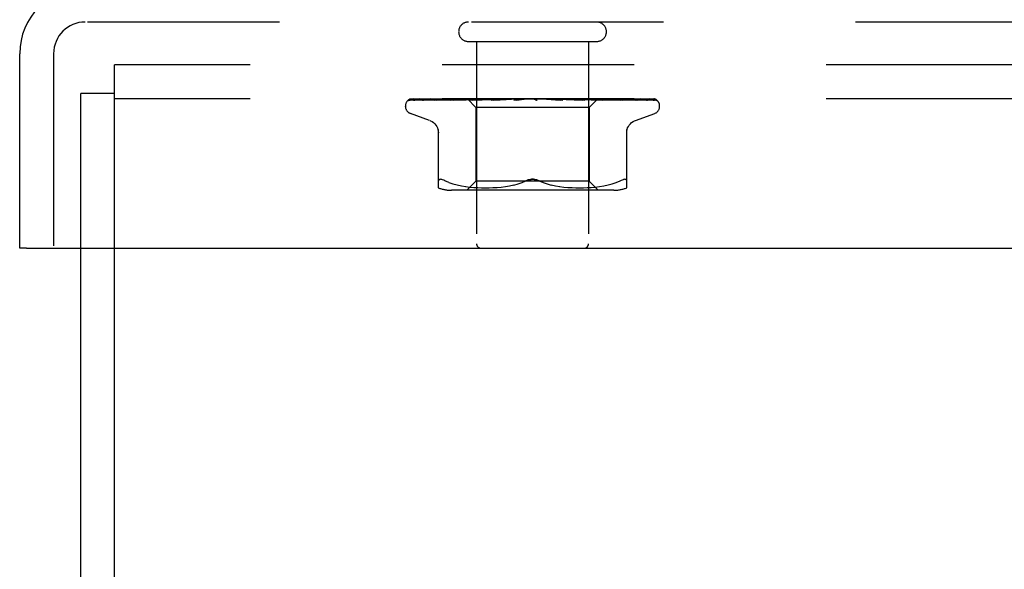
# Model space of a CAD drawing. Header units: inches. Extents: x 0 to 77.3, y 0 to 50.
# Tile 39 of 51: x 55.1 to 57.3, y 44.2 to 45.5. Entities that reach past the tile are written whole.
import ezdxf

# ---------------------------------------------------------------- set-up
doc = ezdxf.new("R2010")
doc.units = ezdxf.units.IN
doc.header["$LTSCALE"] = 4.25
doc.header["$MEASUREMENT"] = 0
doc.linetypes.add('HIDDEN', pattern=[0.2, 0.1, -0.1])
doc.layers.get('0').update_dxf_attribs({"linetype": 'CONTINUOUS'})
doc.layers.add('DEFAULT_2', color=8, linetype='HIDDEN')
doc.layers.add('FRONT_COVER', color=7, linetype='CONTINUOUS')

msp = doc.modelspace()

# ---------------------------------------------------------------- linework, layer by layer
at = {"color": 3, "linetype": 'Continuous'}
for p, q in [((55.237798, 39.417909), (55.237798, 44.949909)), ((55.312798, 39.354909), (55.312798, 44.949909))]:
    msp.add_line(p, q, dxfattribs=at)
at = {"layer": 'DEFAULT_2', "color": 8, "linetype": 'HIDDEN'}
for p, q in [((55.312798, 44.949909), (55.312798, 45.354909)), ((75.162798, 45.354909), (55.312798, 45.354909)), ((55.237798, 44.949909), (55.237798, 45.291909)), ((55.312798, 45.291909), (55.237798, 45.291909)), ((75.162798, 45.279909), (55.312798, 45.279909))]:
    msp.add_line(p, q, dxfattribs=at)
at = {"layer": 'FRONT_COVER', "color": 8, "linetype": 'HIDDEN'}
for p, q in [((75.227798, 45.449909), (55.247798, 45.449909)), ((56.095798, 45.406909), (56.379798, 45.406909)), ((56.113798, 45.406909), (56.113798, 44.959909)), ((56.361798, 45.406909), (56.361798, 44.959909)), ((55.177798, 45.379909), (55.177798, 44.949909)), ((55.956547, 45.263412), (55.956547, 45.264242)), ((55.966166, 45.277266), (56.012324, 45.277941)), ((55.966765, 45.277266), (56.034847, 45.278266)), ((55.96759, 45.279909), (56.242138, 45.279909)), ((55.975392, 45.277266), (56.041903, 45.278266)), ((55.977167, 45.277266), (56.063316, 45.278575)), ((55.996996, 45.277266), (56.057422, 45.278267)), ((56.012707, 45.277941), (56.076913, 45.278868)), ((56.021553, 45.277261), (56.021647, 45.277267)), ((56.021643, 45.277266), (56.076769, 45.278267)), ((56.025539, 45.277266), (56.061197, 45.277941)), ((56.035132, 45.278266), (56.094958, 45.279123)), ((56.057002, 45.277267), (56.1178, 45.278576)), ((56.057137, 45.277276), (56.057007, 45.277267)), ((56.057422, 45.278267), (56.110426, 45.279123)), ((56.061197, 45.277941), (56.095295, 45.278576)), ((56.061769, 45.277267), (56.0912, 45.277942)), ((56.062732, 45.278575), (56.100075, 45.279123)), ((56.063316, 45.278575), (56.100228, 45.279123)), ((56.082788, 45.279909), (56.076496, 45.279297)), ((56.076769, 45.278267), (56.124901, 45.279123)), ((56.077032, 45.278868), (56.095009, 45.279123)), ((56.0912, 45.277942), (56.11937, 45.278576)), ((56.093546, 45.279909), (56.112548, 45.260908)), ((56.09501, 45.279122), (56.094934, 45.279146)), ((56.094958, 45.279122), (56.094985, 45.279146)), ((56.095295, 45.278576), (56.125237, 45.279123)), ((56.098919, 45.277268), (56.165956, 45.279124)), ((56.099174, 45.277284), (56.098923, 45.277268)), ((56.107159, 45.278052), (56.09918, 45.277285)), ((56.100228, 45.279122), (56.100046, 45.279146)), ((56.100075, 45.279122), (56.100198, 45.279146)), ((56.104388, 45.277268), (56.126528, 45.277943)), ((56.116166, 45.278899), (56.107159, 45.278052)), ((56.110427, 45.279122), (56.110137, 45.279146)), ((56.110178, 45.279122), (56.110384, 45.279146)), ((56.112548, 45.260908), (56.112548, 45.097885)), ((56.363048, 45.260908), (56.112548, 45.260908)), ((56.127257, 45.279909), (56.116166, 45.278899)), ((56.1178, 45.278576), (56.143717, 45.279123)), ((56.11898, 45.279909), (56.124842, 45.279146)), ((56.11937, 45.278576), (56.144131, 45.279123)), ((56.125238, 45.279122), (56.124842, 45.279146)), ((56.124901, 45.279122), (56.125175, 45.279146)), ((56.130293, 45.279909), (56.125175, 45.279146)), ((56.126528, 45.277943), (56.147753, 45.278578)), ((56.136608, 45.279909), (56.14363, 45.279146)), ((56.144131, 45.279123), (56.14363, 45.279146)), ((56.143717, 45.279124), (56.144036, 45.279146)), ((56.150439, 45.279909), (56.144036, 45.279146)), ((56.146169, 45.277288), (56.145904, 45.277271)), ((56.145909, 45.277271), (56.190843, 45.279127)), ((56.146197, 45.27729), (56.158687, 45.278411)), ((56.147753, 45.278578), (56.166434, 45.279124)), ((56.151901, 45.277273), (56.165946, 45.277947)), ((56.157892, 45.279909), (56.165821, 45.279146)), ((56.158687, 45.278411), (56.170481, 45.279453)), ((56.166062, 45.279128), (56.165821, 45.279146)), ((56.165946, 45.277947), (56.179455, 45.278582)), ((56.165957, 45.279124), (56.166286, 45.279146)), ((56.166434, 45.279125), (56.166062, 45.279128)), ((56.173742, 45.279909), (56.166286, 45.279146)), ((56.170481, 45.279453), (56.17571, 45.279909)), ((56.179455, 45.278582), (56.191381, 45.279128)), ((56.182065, 45.279909), (56.190613, 45.279146)), ((56.190843, 45.279127), (56.191121, 45.279146)), ((56.19936, 45.279909), (56.191121, 45.279146)), ((56.19643, 45.27729), (56.226367, 45.279909)), ((56.2029, 45.277315), (56.208299, 45.277983)), ((56.208252, 45.279909), (56.217111, 45.279146)), ((56.208299, 45.277983), (56.213586, 45.278615)), ((56.213586, 45.278615), (56.218328, 45.27916)), ((56.235507, 45.279909), (56.244356, 45.279146)), ((56.241326, 45.279909), (56.241702, 45.279715)), ((56.243127, 45.279126), (56.243007, 45.279235)), ((56.243211, 45.279049), (56.243127, 45.279126)), ((56.243259, 45.279007), (56.243211, 45.279049)), ((56.243373, 45.278908), (56.243313, 45.27896)), ((56.244077, 45.27837), (56.244092, 45.278359)), ((56.253788, 45.279909), (56.244893, 45.279146)), ((56.247993, 45.279909), (56.507834, 45.279909)), ((56.262845, 45.279909), (56.271365, 45.279146)), ((56.270982, 45.279135), (56.27935, 45.278589)), ((56.271561, 45.279131), (56.271365, 45.279146)), ((56.271561, 45.279131), (56.304783, 45.277275)), ((56.28063, 45.279909), (56.271887, 45.279146)), ((56.304584, 45.27729), (56.274724, 45.279909)), ((56.27935, 45.278589), (56.288797, 45.277954)), ((56.288797, 45.277954), (56.29858, 45.277281)), ((56.289277, 45.279909), (56.29716, 45.279146)), ((56.296968, 45.279125), (56.297649, 45.279146)), ((56.296968, 45.279126), (56.312342, 45.278579)), ((56.297475, 45.279125), (56.29716, 45.279146)), ((56.297476, 45.279125), (56.353716, 45.277269)), ((56.305925, 45.279909), (56.297649, 45.279146)), ((56.304793, 45.277275), (56.304593, 45.277289)), ((56.312342, 45.278579), (56.329788, 45.277944)), ((56.313849, 45.279909), (56.32081, 45.279146)), ((56.320692, 45.279123), (56.321247, 45.279146)), ((56.320692, 45.279124), (56.342512, 45.278577)), ((56.321139, 45.279123), (56.32081, 45.279146)), ((56.321139, 45.279124), (56.37061, 45.277942)), ((56.328757, 45.279909), (56.321247, 45.279146)), ((56.331375, 45.279302), (56.324507, 45.279909)), ((56.329788, 45.277944), (56.347964, 45.27727)), ((56.340446, 45.278484), (56.331375, 45.279302)), ((56.335672, 45.279909), (56.341459, 45.279146)), ((56.353437, 45.277287), (56.340446, 45.278484)), ((56.341382, 45.279123), (56.34183, 45.279146)), ((56.341382, 45.279123), (56.368858, 45.278576)), ((56.341758, 45.279123), (56.341459, 45.279146)), ((56.348302, 45.279909), (56.34183, 45.279146)), ((56.342512, 45.278577), (56.367322, 45.277942)), ((56.353725, 45.277269), (56.353442, 45.277286)), ((56.353958, 45.279909), (56.356221, 45.279526)), ((56.356221, 45.279526), (56.358362, 45.279146)), ((56.35831, 45.279122), (56.358652, 45.279146)), ((56.35831, 45.279123), (56.408345, 45.278267)), ((56.358604, 45.279122), (56.358362, 45.279146)), ((56.361304, 45.279526), (56.358652, 45.279146)), ((56.363852, 45.279909), (56.361304, 45.279526)), ((56.381289, 45.279149), (56.363048, 45.260908)), ((56.363048, 45.260908), (56.363048, 45.097885)), ((56.367322, 45.277942), (56.393225, 45.277267)), ((56.368858, 45.278576), (56.400133, 45.277941)), ((56.37061, 45.277942), (56.398365, 45.277267)), ((56.370871, 45.279122), (56.371107, 45.279146)), ((56.371073, 45.279122), (56.370907, 45.279146)), ((56.371073, 45.279123), (56.42748, 45.278266)), ((56.377711, 45.2793), (56.371173, 45.279909)), ((56.386198, 45.27848), (56.377711, 45.2793)), ((56.378614, 45.279122), (56.378743, 45.279146)), ((56.378615, 45.279123), (56.43756, 45.278266)), ((56.378717, 45.279122), (56.378641, 45.279146)), ((56.38201, 45.279909), (56.381262, 45.279122)), ((56.381262, 45.279122), (56.381268, 45.279128)), ((56.381262, 45.279123), (56.464105, 45.277941)), ((56.381268, 45.279128), (56.381285, 45.279146)), ((56.398361, 45.277268), (56.398158, 45.277281)), ((56.400133, 45.277941), (56.432827, 45.277267)), ((56.408345, 45.278267), (56.465359, 45.277266)), ((56.42748, 45.278266), (56.491997, 45.277266)), ((56.437131, 45.277271), (56.430492, 45.278041)), ((56.437173, 45.277267), (56.43714, 45.27727)), ((56.43756, 45.278266), (56.504839, 45.277266)), ((56.46536, 45.277267), (56.46559, 45.277249)), ((56.468762, 45.277267), (56.468873, 45.277262)), ((56.468873, 45.277262), (56.469018, 45.277248)), ((56.514533, 45.275591), (56.514478, 45.275644)), ((56.519048, 45.263412), (56.519048, 45.264242)), ((56.009806, 45.232358), (55.967514, 45.247751)), ((56.465789, 45.232358), (56.508081, 45.247751)), ((56.029464, 45.083401), (56.029464, 45.212623)), ((56.446131, 45.083401), (56.446131, 45.212623)), ((56.029651, 45.100083), (56.029464, 45.09882)), ((56.05251, 45.095215), (56.044047, 45.09882)), ((56.05248, 45.095224), (56.061369, 45.092149)), ((56.061321, 45.092164), (56.070727, 45.08964)), ((56.070675, 45.089653), (56.080283, 45.087638)), ((56.080232, 45.087647), (56.089819, 45.086126)), ((56.089769, 45.086133), (56.099188, 45.085023)), ((56.112547, 45.097885), (56.092548, 45.077885)), ((56.237798, 45.097885), (56.112548, 45.097885)), ((56.159163, 45.084263), (56.168455, 45.085061)), ((56.168275, 45.085043), (56.177769, 45.086169)), ((56.177615, 45.086148), (56.18716, 45.087671)), ((56.18704, 45.087649), (56.19654, 45.089634)), ((56.196457, 45.089615), (56.205764, 45.09211)), ((56.205716, 45.092096), (56.214633, 45.095181)), ((56.214612, 45.095173), (56.223214, 45.09882)), ((56.363048, 45.097885), (56.237798, 45.097885)), ((56.260983, 45.095173), (56.252381, 45.09882)), ((56.269831, 45.09211), (56.279138, 45.089615)), ((56.279055, 45.089634), (56.288555, 45.087649)), ((56.288435, 45.087671), (56.29798, 45.086148)), ((56.297826, 45.086169), (56.30732, 45.085043)), ((56.30714, 45.085061), (56.316432, 45.084263)), ((56.363048, 45.097885), (56.383047, 45.077885)), ((56.376407, 45.085023), (56.385826, 45.086133)), ((56.385776, 45.086126), (56.395363, 45.087647)), ((56.395312, 45.087638), (56.40492, 45.089653)), ((56.404868, 45.08964), (56.414274, 45.092164)), ((56.414226, 45.092149), (56.423115, 45.095224)), ((56.423085, 45.095215), (56.431548, 45.09882)), ((56.41739, 45.077885), (56.058205, 45.077885)), ((56.099133, 45.085028), (56.108115, 45.084258)), ((56.108033, 45.084264), (56.116766, 45.083775)), ((56.116651, 45.08378), (56.125147, 45.083489)), ((56.125003, 45.083492), (56.133458, 45.083406)), ((56.133288, 45.083406), (56.141884, 45.083486)), ((56.141695, 45.083482), (56.150472, 45.083773)), ((56.150273, 45.083765), (56.159358, 45.084277)), ((56.316237, 45.084277), (56.325322, 45.083765)), ((56.325123, 45.083773), (56.3339, 45.083482)), ((56.333711, 45.083486), (56.342307, 45.083406)), ((56.342137, 45.083406), (56.350592, 45.083492)), ((56.350448, 45.083489), (56.358944, 45.08378)), ((56.358829, 45.083775), (56.367562, 45.084264)), ((56.36748, 45.084258), (56.376462, 45.085028))]:
    msp.add_line(p, q, dxfattribs=at)
at = {"layer": 'FRONT_COVER', "color": 3, "linetype": 'Continuous'}
for p, q in [((55.102798, 44.949909), (55.102798, 45.379909)), ((55.117798, 44.949909), (75.357798, 44.949909))]:
    msp.add_line(p, q, dxfattribs=at)
at = {"layer": 'FRONT_COVER', "color": 7, "linetype": 'Continuous'}
msp.add_line((55.117798, 44.949909), (55.102798, 44.949909), dxfattribs=at)
at = {"layer": 'FRONT_COVER', "color": 8, "linetype": 'HIDDEN'}
for points in [[(55.96344, 45.276575), (55.963772, 45.276739), (55.964293, 45.276944), (55.964887, 45.277113), (55.965529, 45.277224), (55.96617, 45.277267)], [(55.973242, 45.279909), (55.971618, 45.279529), (55.969986, 45.279093), (55.968448, 45.278628), (55.966996, 45.278134), (55.96562, 45.277602), (55.964322, 45.277022), (55.963446, 45.276578)], [(55.963936, 45.276509), (55.963901, 45.276484), (55.963844, 45.276443), (55.963887, 45.276471), (55.964039, 45.276562), (55.964312, 45.276704), (55.964693, 45.276868), (55.965173, 45.27703), (55.965728, 45.277163), (55.966329, 45.277245), (55.966768, 45.277267)], [(55.970025, 45.279909), (55.969803, 45.279829), (55.969129, 45.279567), (55.968484, 45.279287), (55.967871, 45.278995), (55.967289, 45.278693), (55.966742, 45.278388), (55.96623, 45.278084), (55.965753, 45.277784), (55.965316, 45.277496), (55.96492, 45.277223), (55.964572, 45.276975), (55.963936, 45.276509)], [(55.967584, 45.279909), (55.966616, 45.279539), (55.965744, 45.279143), (55.965608, 45.279074)], [(55.97427, 45.277123), (55.974478, 45.27717), (55.974961, 45.277242), (55.975397, 45.277267)], [(55.988157, 45.279909), (55.98643, 45.279629), (55.984143, 45.27923), (55.98192, 45.278812), (55.979766, 45.278379), (55.977677, 45.277929), (55.975661, 45.277463), (55.974275, 45.277122)], [(55.97598, 45.277138), (55.97591, 45.277102), (55.975768, 45.27703), (55.97574, 45.277017), (55.975837, 45.277054), (55.976071, 45.277125), (55.976433, 45.277202), (55.976905, 45.277256), (55.977167, 45.277267)], [(55.976476, 45.277409), (55.976148, 45.277229), (55.97598, 45.277138)], [(55.981733, 45.279909), (55.981479, 45.27982), (55.9808, 45.279564), (55.980146, 45.279292), (55.97952, 45.27901), (55.978923, 45.278723), (55.978356, 45.278436), (55.977823, 45.278154), (55.977326, 45.277883), (55.976476, 45.277409)], [(55.993651, 45.277227), (55.99386, 45.277254), (55.994114, 45.277267)], [(56.011975, 45.279909), (56.010033, 45.279663), (56.007099, 45.279272), (56.004186, 45.278864), (56.001303, 45.278442), (55.99845, 45.278006), (55.995632, 45.277555), (55.993658, 45.277227)], [(55.994109, 45.277266), (56.075433, 45.278575), (56.093935, 45.278868)], [(55.996623, 45.277259), (55.996546, 45.277232), (55.996488, 45.277213), (55.996557, 45.277228), (55.996762, 45.277255), (55.996994, 45.277267)], [(55.99792, 45.277843), (55.997434, 45.277612), (55.997032, 45.277428), (55.99673, 45.277301), (55.996623, 45.277259)], [(56.002622, 45.279909), (56.002106, 45.279725), (56.001294, 45.279408), (56.000521, 45.279077), (55.999789, 45.278744), (55.999107, 45.27842), (55.99792, 45.277843)], [(56.043896, 45.279909), (56.041733, 45.279677), (56.038235, 45.279289), (56.034714, 45.278885), (56.031179, 45.278466), (56.027634, 45.278033), (56.024081, 45.277587), (56.021562, 45.277262)], [(56.025766, 45.277329), (56.025615, 45.27729), (56.025488, 45.277266), (56.025514, 45.277266), (56.025537, 45.277267)], [(56.031936, 45.279909), (56.031289, 45.27967), (56.030412, 45.279316), (56.029585, 45.278957), (56.02882, 45.27861), (56.028105, 45.278282), (56.027441, 45.277982), (56.02684, 45.277722), (56.026311, 45.277511), (56.025894, 45.277367), (56.025766, 45.277329)], [(56.076496, 45.279297), (56.072484, 45.278894), (56.068417, 45.278477), (56.064296, 45.278046), (56.060127, 45.277601), (56.057146, 45.277277)], [(56.065152, 45.278409), (56.064467, 45.278106), (56.063822, 45.277837), (56.063224, 45.277612), (56.062701, 45.277443), (56.062273, 45.277335), (56.061958, 45.277283), (56.061766, 45.277268)], [(56.068612, 45.279909), (56.068156, 45.279734), (56.067367, 45.279407), (56.066602, 45.279069), (56.065152, 45.278409)], [(56.093619, 45.279909), (56.093898, 45.279717), (56.094211, 45.279526), (56.094556, 45.279335), (56.094934, 45.279146)], [(56.093921, 45.279909), (56.094235, 45.279636), (56.094495, 45.27942), (56.094704, 45.27926), (56.094856, 45.27916), (56.09495, 45.279123), (56.094958, 45.279122)], [(56.094555, 45.279909), (56.094762, 45.279636), (56.094912, 45.27942), (56.095004, 45.27926), (56.095039, 45.27916), (56.095016, 45.279123), (56.09501, 45.279122)], [(56.095359, 45.279909), (56.095215, 45.279717), (56.095104, 45.279526), (56.095028, 45.279335), (56.094985, 45.279146)], [(56.09709, 45.279909), (56.097783, 45.279717), (56.098506, 45.279526), (56.099261, 45.279335), (56.100046, 45.279146)], [(56.098486, 45.279909), (56.098896, 45.279636), (56.099258, 45.27942), (56.099575, 45.27926), (56.09984, 45.27916), (56.100047, 45.279123), (56.100075, 45.279122)], [(56.102246, 45.279909), (56.101684, 45.279717), (56.101155, 45.279526), (56.10066, 45.279335), (56.100198, 45.279146)], [(56.100367, 45.279909), (56.100459, 45.279636), (56.100492, 45.27942), (56.100466, 45.27926), (56.100382, 45.27916), (56.100228, 45.279122)], [(56.109747, 45.279209), (56.108266, 45.278501), (56.107536, 45.278169), (56.106817, 45.27787), (56.106135, 45.277623), (56.105505, 45.277439), (56.104956, 45.277326), (56.104507, 45.277275), (56.104379, 45.277269)], [(56.105647, 45.279909), (56.106728, 45.279717), (56.107837, 45.279526), (56.108973, 45.279335), (56.110137, 45.279146)], [(56.108087, 45.279909), (56.108578, 45.279636), (56.109028, 45.27942), (56.109441, 45.27926), (56.109809, 45.27916), (56.110122, 45.279123), (56.110178, 45.279122)], [(56.111306, 45.279909), (56.110497, 45.279559), (56.109747, 45.279209)], [(56.114033, 45.279909), (56.113073, 45.279717), (56.112145, 45.279526), (56.111249, 45.279335), (56.110384, 45.279146)], [(56.111146, 45.279909), (56.11112, 45.279636), (56.111036, 45.27942), (56.110891, 45.27926), (56.110691, 45.27916), (56.110427, 45.279122)], [(56.122376, 45.279909), (56.12293, 45.279636), (56.123452, 45.27942), (56.123947, 45.27926), (56.124405, 45.27916), (56.124812, 45.279123), (56.124901, 45.279122)], [(56.126502, 45.279909), (56.126359, 45.279636), (56.12616, 45.27942), (56.125903, 45.27926), (56.125594, 45.27916), (56.125238, 45.279122)], [(56.140836, 45.279909), (56.141437, 45.279634), (56.142013, 45.279418), (56.142566, 45.27926), (56.143089, 45.279162), (56.143579, 45.279124), (56.143717, 45.279124)], [(56.145881, 45.279909), (56.145626, 45.279636), (56.14532, 45.27942), (56.144959, 45.27926), (56.144553, 45.27916), (56.144131, 45.279123)], [(56.158443, 45.279909), (56.158266, 45.279824), (56.15766, 45.279517), (56.157067, 45.2792), (56.15647, 45.278876), (56.155857, 45.278553), (56.155218, 45.278236), (56.154547, 45.277938), (56.153859, 45.277677), (56.153155, 45.277467), (56.152483, 45.277332), (56.151883, 45.277273)], [(56.162801, 45.279909), (56.16342, 45.279636), (56.164028, 45.27942), (56.164631, 45.27926), (56.165214, 45.27916), (56.165764, 45.279123), (56.165957, 45.279124)], [(56.168582, 45.279909), (56.168253, 45.279655), (56.167886, 45.279449), (56.167478, 45.279291), (56.167034, 45.279184), (56.166564, 45.27913), (56.166434, 45.279125)], [(56.187476, 45.279909), (56.188094, 45.279636), (56.188713, 45.27942), (56.189338, 45.27926), (56.189954, 45.27916), (56.190547, 45.279123), (56.190843, 45.279127)], [(56.191381, 45.279128), (56.191203, 45.279123), (56.190613, 45.279146)], [(56.193784, 45.279909), (56.193337, 45.279636), (56.192853, 45.27942), (56.192327, 45.27926), (56.191773, 45.27916), (56.191381, 45.279128)], [(56.208224, 45.279909), (56.208067, 45.279814), (56.207683, 45.279568), (56.207317, 45.279321), (56.206943, 45.279065), (56.20655, 45.278801), (56.20613, 45.278533), (56.205664, 45.27826), (56.205139, 45.277991), (56.204557, 45.277741), (56.203914, 45.277525), (56.203246, 45.277368), (56.202814, 45.277306)], [(56.21397, 45.279909), (56.214565, 45.279636), (56.215172, 45.27942), (56.215796, 45.27926), (56.216423, 45.27916), (56.217036, 45.279123), (56.217643, 45.279146)], [(56.218328, 45.27916), (56.217724, 45.279123), (56.217111, 45.279146)], [(56.220577, 45.279909), (56.220057, 45.279636), (56.219509, 45.27942), (56.218928, 45.27926), (56.218328, 45.27916)], [(56.241702, 45.279715), (56.242113, 45.279514), (56.24256, 45.279282), (56.242986, 45.279046), (56.243393, 45.278807), (56.243782, 45.278564), (56.244077, 45.27837)], [(56.241702, 45.279715), (56.241876, 45.279636), (56.242449, 45.27942), (56.24305, 45.27926), (56.243664, 45.27916), (56.244277, 45.279123), (56.244893, 45.279146)], [(56.243007, 45.279235), (56.24295, 45.279286), (56.242866, 45.27936), (56.242755, 45.279455), (56.242608, 45.279573), (56.242438, 45.279702), (56.242259, 45.279829), (56.242138, 45.279909)], [(56.243098, 45.279147), (56.243136, 45.279117), (56.24322, 45.279044), (56.243353, 45.278927), (56.243537, 45.278772), (56.243776, 45.278584), (56.244077, 45.27837)], [(56.243599, 45.278721), (56.243516, 45.278788), (56.243441, 45.27885)], [(56.244092, 45.278359), (56.244016, 45.278411), (56.243896, 45.278495), (56.243788, 45.278575), (56.243689, 45.27865)], [(56.244092, 45.278359), (56.244421, 45.278152), (56.24483, 45.277931), (56.245297, 45.27772), (56.245817, 45.277536), (56.246388, 45.277391), (56.246984, 45.277299), (56.247576, 45.277266), (56.248163, 45.27729)], [(56.247993, 45.279909), (56.247418, 45.279636), (56.246825, 45.27942), (56.24621, 45.27926), (56.245587, 45.27916), (56.244971, 45.279123), (56.244356, 45.279146)], [(56.268554, 45.279909), (56.26904, 45.279636), (56.269558, 45.27942), (56.270114, 45.27926), (56.270694, 45.27916), (56.270982, 45.279134)], [(56.270982, 45.279134), (56.271283, 45.279123), (56.271887, 45.279146)], [(56.27504, 45.279909), (56.274431, 45.279636), (56.273816, 45.27942), (56.273188, 45.27926), (56.272564, 45.27916), (56.271958, 45.279123), (56.271561, 45.279131)], [(56.293237, 45.279482), (56.292728, 45.27977), (56.29247, 45.279909)], [(56.29862, 45.277279), (56.298473, 45.27729), (56.297837, 45.277378), (56.297171, 45.277537), (56.296508, 45.277757), (56.295882, 45.278016), (56.295294, 45.2783), (56.294747, 45.278595), (56.294231, 45.278892), (56.293237, 45.279482)], [(56.29467, 45.279909), (56.295074, 45.279636), (56.295519, 45.27942), (56.29601, 45.27926), (56.296534, 45.27916), (56.296968, 45.279125)], [(56.300741, 45.279909), (56.30012, 45.279636), (56.299504, 45.27942), (56.298887, 45.27926), (56.298285, 45.27916), (56.297711, 45.279123), (56.297475, 45.279125)], [(56.31873, 45.279909), (56.319038, 45.279636), (56.319393, 45.27942), (56.319802, 45.27926), (56.320252, 45.27916), (56.320692, 45.279123)], [(56.324168, 45.279909), (56.323557, 45.279636), (56.322962, 45.27942), (56.322378, 45.27926), (56.321819, 45.27916), (56.321298, 45.279123), (56.321139, 45.279123)], [(56.339866, 45.279909), (56.340066, 45.279636), (56.340319, 45.27942), (56.34063, 45.27926), (56.340989, 45.27916), (56.341382, 45.279123)], [(56.343832, 45.278608), (56.34248, 45.279288), (56.341812, 45.279615), (56.341169, 45.279909)], [(56.344472, 45.279909), (56.343894, 45.279636), (56.343342, 45.27942), (56.342813, 45.27926), (56.342317, 45.27916), (56.341867, 45.279123), (56.341758, 45.279123)], [(56.341759, 45.279123), (56.402916, 45.277941), (56.420422, 45.277597), (56.437177, 45.277267)], [(56.347976, 45.27727), (56.347866, 45.277275), (56.347315, 45.277337), (56.346668, 45.277474), (56.345962, 45.277689), (56.345247, 45.277961), (56.34453, 45.278274), (56.343832, 45.278608)], [(56.357312, 45.279909), (56.357397, 45.279636), (56.357539, 45.27942), (56.357741, 45.27926), (56.357997, 45.27916), (56.35831, 45.279122)], [(56.360921, 45.279909), (56.360396, 45.279636), (56.359908, 45.27942), (56.359451, 45.27926), (56.359037, 45.27916), (56.358675, 45.279123), (56.358604, 45.279122)], [(56.358604, 45.279123), (56.429238, 45.277941), (56.449438, 45.277597), (56.468767, 45.277266)], [(56.368045, 45.279909), (56.368809, 45.279717), (56.369541, 45.279526), (56.37024, 45.279335), (56.370907, 45.279146)], [(56.370439, 45.279909), (56.370406, 45.279636), (56.370432, 45.27942), (56.370518, 45.27926), (56.37066, 45.27916), (56.370871, 45.279122)], [(56.370871, 45.279123), (56.447132, 45.277941), (56.468875, 45.277597), (56.489655, 45.277266)], [(56.37292, 45.279909), (56.372468, 45.279636), (56.37206, 45.27942), (56.371693, 45.27926), (56.371375, 45.27916), (56.371114, 45.279123), (56.371073, 45.279122)], [(56.374847, 45.279909), (56.373956, 45.279717), (56.373036, 45.279526), (56.372086, 45.279335), (56.371107, 45.279146)], [(56.377425, 45.279909), (56.377779, 45.279717), (56.3781, 45.279526), (56.378388, 45.279335), (56.378641, 45.279146)], [(56.378772, 45.279909), (56.378622, 45.279636), (56.37853, 45.27942), (56.378497, 45.27926), (56.378522, 45.27916), (56.378614, 45.279122)], [(56.380036, 45.279909), (56.379672, 45.279636), (56.37936, 45.27942), (56.379096, 45.27926), (56.378886, 45.27916), (56.378735, 45.279123), (56.378717, 45.279122)], [(56.380888, 45.279909), (56.3804, 45.279717), (56.37988, 45.279526), (56.379327, 45.279335), (56.378743, 45.279146)], [(56.381758, 45.279909), (56.38169, 45.279717), (56.381589, 45.279526), (56.381454, 45.279335), (56.381285, 45.279146)], [(56.39815, 45.277281), (56.394976, 45.277605), (56.386198, 45.27848)], [(56.389706, 45.278388), (56.388116, 45.279124), (56.387295, 45.279494), (56.386449, 45.279848), (56.386295, 45.279909)], [(56.393227, 45.277268), (56.392904, 45.277295), (56.392439, 45.277378), (56.391859, 45.277534), (56.391194, 45.277763), (56.390467, 45.278054), (56.389706, 45.278388)], [(56.430492, 45.278041), (56.426642, 45.278473), (56.422825, 45.27889), (56.419041, 45.279294), (56.413043, 45.279909)], [(56.416859, 45.278575), (56.483721, 45.277597), (56.506031, 45.277266)], [(56.428324, 45.279025), (56.427527, 45.279372), (56.426695, 45.27971), (56.426163, 45.279909)], [(56.432829, 45.277267), (56.432827, 45.277267), (56.432739, 45.277276), (56.432512, 45.277317), (56.432151, 45.277412), (56.431675, 45.277571), (56.431106, 45.27779), (56.430478, 45.278055), (56.429798, 45.278358), (56.428324, 45.279025)], [(56.469009, 45.277248), (56.466753, 45.277574), (56.463556, 45.278022), (56.460344, 45.278457), (56.457122, 45.278876), (56.453893, 45.279282), (56.450663, 45.279671), (56.448608, 45.279909)], [(56.465563, 45.277255), (56.465525, 45.277265), (56.465327, 45.277326), (56.465001, 45.277447), (56.464558, 45.277631), (56.464022, 45.277871), (56.463423, 45.278149), (56.46276, 45.27846), (56.462031, 45.278797), (56.461245, 45.279148), (56.460399, 45.279501), (56.459507, 45.27984), (56.45931, 45.279909)], [(56.464105, 45.277941), (56.510406, 45.277266), (56.510798, 45.277245), (56.511182, 45.277201), (56.511557, 45.277135), (56.51192, 45.277047), (56.512272, 45.27694), (56.512608, 45.276816), (56.512929, 45.276676), (56.513232, 45.276524), (56.513519, 45.27636), (56.513783, 45.276191), (56.514024, 45.276019), (56.514227, 45.27586), (56.514377, 45.275733), (56.514479, 45.275641), (56.514526, 45.275598), (56.514531, 45.275592)], [(56.492725, 45.277191), (56.491043, 45.277522), (56.488623, 45.277978), (56.486147, 45.278419), (56.483622, 45.278845), (56.481048, 45.279256), (56.47843, 45.27965), (56.4766, 45.279909)], [(56.488517, 45.278158), (56.487926, 45.278455), (56.487296, 45.278763), (56.48663, 45.279071), (56.485929, 45.279375), (56.4852, 45.279666), (56.484526, 45.279909)], [(56.490458, 45.277171), (56.490503, 45.277159), (56.490566, 45.27714), (56.490495, 45.277168), (56.490284, 45.277262), (56.489958, 45.27742), (56.489545, 45.277629), (56.488517, 45.278158)], [(56.489656, 45.277267), (56.490003, 45.277247), (56.490317, 45.277202), (56.490458, 45.277171)], [(56.491992, 45.277267), (56.492454, 45.277235), (56.492726, 45.277192)], [(56.507741, 45.276975), (56.506637, 45.277339), (56.505011, 45.277832), (56.503301, 45.278303), (56.501513, 45.278753), (56.499644, 45.279184), (56.497692, 45.279594), (56.496043, 45.279909)], [(56.505696, 45.277565), (56.505217, 45.277854), (56.504693, 45.278158), (56.504127, 45.278472), (56.503521, 45.278788), (56.50288, 45.279101), (56.502201, 45.279405), (56.501491, 45.279693), (56.500898, 45.279909)], [(56.504838, 45.277267), (56.505249, 45.277246), (56.505792, 45.277172), (56.506255, 45.277063), (56.50661, 45.276945), (56.506828, 45.276855), (56.506884, 45.276828)], [(56.506884, 45.276828), (56.506918, 45.276811), (56.506884, 45.276831), (56.506734, 45.27692), (56.506471, 45.277083), (56.505696, 45.277565)], [(56.506027, 45.277267), (56.506606, 45.27723), (56.507185, 45.277132), (56.507676, 45.276997), (56.507733, 45.276978)], [(56.514705, 45.275464), (56.513861, 45.276289), (56.512734, 45.277156), (56.511585, 45.27786), (56.510404, 45.278456), (56.509171, 45.278981), (56.50786, 45.279453), (56.506339, 45.279909)], [(56.514187, 45.275928), (56.514066, 45.276045), (56.513927, 45.276175), (56.513775, 45.276315), (56.513611, 45.276464), (56.513434, 45.276619), (56.513246, 45.27678), (56.513046, 45.276947), (56.512834, 45.277118), (56.512611, 45.277291), (56.512377, 45.277467), (56.512133, 45.277645), (56.511878, 45.277824), (56.511614, 45.278003), (56.51134, 45.278181), (56.511056, 45.278359), (56.510762, 45.278535), (56.510458, 45.278709), (56.510145, 45.278881), (56.509822, 45.27905), (56.509489, 45.279215), (56.509148, 45.279375), (56.508799, 45.27953), (56.508441, 45.27968), (56.508075, 45.279822), (56.507837, 45.279909)], [(56.514478, 45.275644), (56.514366, 45.275754), (56.514187, 45.275928)], [(56.010273, 45.232188), (56.012191, 45.231411), (56.015451, 45.229701), (56.018487, 45.227579), (56.021249, 45.225067), (56.023683, 45.22221), (56.025729, 45.219056), (56.027353, 45.215669), (56.028527, 45.212114), (56.029231, 45.208451), (56.029464, 45.20478)], [(56.446131, 45.20478), (56.446364, 45.208451), (56.447068, 45.212114), (56.448242, 45.215669), (56.449866, 45.219056), (56.451912, 45.22221), (56.454346, 45.225067), (56.457108, 45.227579), (56.460145, 45.229701), (56.463404, 45.231411), (56.465322, 45.232188)], [(56.029651, 45.100083), (56.030178, 45.101055), (56.030991, 45.10173), (56.032062, 45.102127)], [(56.044047, 45.09882), (56.041289, 45.100083), (56.03885, 45.101055), (56.036744, 45.10173), (56.034926, 45.102127), (56.033372, 45.102261), (56.032062, 45.102127)], [(56.223214, 45.09882), (56.224471, 45.099399), (56.225795, 45.099942), (56.227191, 45.100453), (56.228645, 45.100917), (56.230143, 45.10132), (56.231674, 45.101659), (56.233229, 45.101923), (56.234783, 45.102113), (56.236304, 45.102224), (56.237798, 45.102258)], [(56.237798, 45.102258), (56.235411, 45.102171), (56.232972, 45.101886), (56.230496, 45.101402), (56.22802, 45.100726), (56.225587, 45.099866), (56.223214, 45.09882)], [(56.252381, 45.09882), (56.250005, 45.099867), (56.24757, 45.100728), (56.245094, 45.101403), (56.242618, 45.101887), (56.240181, 45.102171), (56.237798, 45.102258)], [(56.237798, 45.102258), (56.239706, 45.1022), (56.241628, 45.102024), (56.243564, 45.101725), (56.245475, 45.101316), (56.24733, 45.100801), (56.249111, 45.100203), (56.250793, 45.099545), (56.252381, 45.09882)], [(56.252381, 45.09882), (56.260962, 45.095181), (56.269879, 45.092096)], [(56.431548, 45.09882), (56.434306, 45.100083), (56.436745, 45.101055), (56.438851, 45.10173)], [(56.446131, 45.09882), (56.445944, 45.100083), (56.445417, 45.101055), (56.444604, 45.10173), (56.443533, 45.102127), (56.442223, 45.102261), (56.440669, 45.102127), (56.438851, 45.10173)]]:
    msp.add_lwpolyline(points, dxfattribs=at)
at = {"layer": 'FRONT_COVER', "color": 3, "linetype": 'Continuous'}
msp.add_arc((55.247798, 45.379909), 0.145, 90, 180, dxfattribs=at)
at = {"layer": 'FRONT_COVER', "color": 8, "linetype": 'HIDDEN'}
for centre, radius, start, end in [((55.247798, 45.379909), 0.07, 90, 180), ((56.095798, 45.428409), 0.0215, 90, 270.000001), ((56.379798, 45.428409), 0.0215, 269.999999, 90), ((55.973214, 45.264242), 0.016667, 117.148769, 180), ((55.973214, 45.263412), 0.016667, 180, 250), ((56.502381, 45.263412), 0.016667, 290, 360), ((56.502381, 45.264242), 0.016667, 0, 42.235341), ((56.058205, 45.155463), 0.077578, 247.923935, 270), ((56.41739, 45.155463), 0.077578, 270, 292.076065), ((56.123798, 44.959909), 0.01, 180, 270.000003), ((56.351798, 44.959909), 0.01, 269.999997, 360)]:
    msp.add_arc(centre, radius, start, end, dxfattribs=at)

doc.saveas('drawing.dxf')
